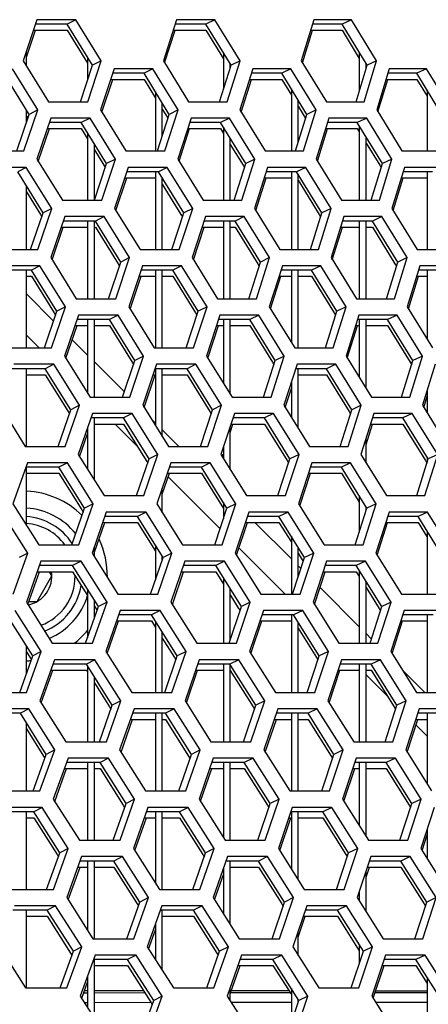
# Model space of a CAD drawing. Header units: millimetres. Extents: x 0 to 420, y 0 to 297.
# Tile 83 of 256: x 143.34 to 145.74, y 88.39 to 94.19. Entities that reach past the tile are written whole.
import ezdxf

# ---------------------------------------------------------------- set-up
doc = ezdxf.new("R2010")
doc.units = ezdxf.units.MM
doc.header["$LTSCALE"] = 23.1
doc.layers.get('0').update_dxf_attribs({"linetype": 'CONTINUOUS'})
doc.layers.add('02___PRT_ALL_AXES', color=7, linetype='CONTINUOUS')

msp = doc.modelspace()

# ---------------------------------------------------------------- linework, layer by layer
at = {"color": 3, "linetype": 'Continuous'}
for p, q in [((143.4374, 94.1882), (143.3559, 93.9467)), ((143.6671, 94.1882), (143.4374, 94.1882)), ((143.8163, 93.9467), (143.6671, 94.1882)), ((144.2596, 94.1882), (144.1815, 93.9467)), ((144.4855, 94.1882), (144.2596, 94.1882)), ((144.6341, 93.9467), (144.4855, 94.1882)), ((145.0676, 94.1882), (144.993, 93.9467)), ((145.2895, 94.1882), (145.0676, 94.1882)), ((145.4375, 93.9467), (145.2895, 94.1882)), ((143.3752, 93.9681), (143.4287, 94.1265)), ((144.1891, 93.9344), (144.2512, 94.1265)), ((145.0004, 93.9347), (145.0597, 94.1265)), ((143.3559, 93.9467), (143.5054, 93.7053)), ((143.736, 93.7053), (143.8163, 93.9467)), ((144.1815, 93.9467), (144.3305, 93.7053)), ((144.5572, 93.7053), (144.6341, 93.9467)), ((144.993, 93.9467), (145.1414, 93.7053)), ((145.3641, 93.7053), (145.4375, 93.9467)), ((143.4428, 93.657), (143.2932, 93.8984)), ((143.8919, 93.8984), (143.8119, 93.657)), ((144.1203, 93.8984), (143.8919, 93.8984)), ((144.2694, 93.657), (144.1203, 93.8984)), ((144.7088, 93.8984), (144.6322, 93.657)), ((144.9332, 93.8984), (144.7088, 93.8984)), ((145.0818, 93.657), (144.9332, 93.8984)), ((145.5113, 93.8984), (145.4381, 93.657)), ((145.7315, 93.8984), (145.5113, 93.8984)), ((145.8794, 93.657), (145.7315, 93.8984)), ((143.8196, 93.6444), (143.8834, 93.8367)), ((144.6398, 93.6448), (144.7007, 93.8367)), ((145.4454, 93.6451), (145.5035, 93.8367)), ((143.3606, 93.4155), (143.4428, 93.657)), ((143.5054, 93.7053), (143.736, 93.7053)), ((143.8119, 93.657), (143.9614, 93.4155)), ((144.1906, 93.4155), (144.2694, 93.657)), ((144.3305, 93.7053), (144.5572, 93.7053)), ((144.6322, 93.657), (144.7812, 93.4155)), ((145.0064, 93.4155), (145.0818, 93.657)), ((145.1414, 93.7053), (145.3641, 93.7053)), ((145.4381, 93.657), (145.5865, 93.4155)), ((143.519, 93.6087), (143.4371, 93.3672)), ((143.7498, 93.6087), (143.519, 93.6087)), ((143.8994, 93.3672), (143.7498, 93.6087)), ((144.3447, 93.6087), (144.2662, 93.3672)), ((144.5716, 93.6087), (144.3447, 93.6087)), ((144.7207, 93.3672), (144.5716, 93.6087)), ((145.1562, 93.6087), (145.0811, 93.3672)), ((145.379, 93.6087), (145.1562, 93.6087)), ((145.5274, 93.3672), (145.379, 93.6087)), ((143.445, 93.3545), (143.5103, 93.5469)), ((144.2738, 93.3548), (144.3363, 93.5469)), ((145.0885, 93.3551), (145.1482, 93.5469)), ((143.1276, 93.4155), (143.3606, 93.4155)), ((143.4371, 93.3672), (143.5871, 93.1257)), ((143.8186, 93.1257), (143.8994, 93.3672)), ((143.9614, 93.4155), (144.1906, 93.4155)), ((144.2662, 93.3672), (144.4157, 93.1257)), ((144.6433, 93.1257), (144.7207, 93.3672)), ((144.7812, 93.4155), (145.0064, 93.4155)), ((145.0811, 93.3672), (145.23, 93.1257)), ((145.4536, 93.1257), (145.5274, 93.3672)), ((145.5865, 93.4155), (145.8075, 93.4155)), ((143.3741, 93.3189), (143.141, 93.3189)), ((143.5242, 93.0774), (143.3741, 93.3189)), ((143.9753, 93.3189), (143.8948, 93.0774)), ((144.2046, 93.3189), (143.9753, 93.3189)), ((144.3542, 93.0774), (144.2046, 93.3189)), ((144.7957, 93.3189), (144.7186, 93.0774)), ((145.021, 93.3189), (144.7957, 93.3189)), ((145.17, 93.0774), (145.021, 93.3189)), ((145.6015, 93.3189), (145.5279, 93.0774)), ((145.8227, 93.3189), (145.6015, 93.3189)), ((143.9026, 93.0649), (143.9667, 93.2572)), ((144.7262, 93.0652), (144.7875, 93.2572)), ((145.5352, 93.0655), (145.5937, 93.2572)), ((143.4415, 92.8359), (143.5242, 93.0774)), ((143.5871, 93.1257), (143.8186, 93.1257)), ((143.8948, 93.0774), (144.0448, 92.8359)), ((144.2749, 92.8359), (144.3542, 93.0774)), ((144.4157, 93.1257), (144.6433, 93.1257)), ((144.7186, 93.0774), (144.8681, 92.8359)), ((145.0942, 92.8359), (145.17, 93.0774)), ((145.23, 93.1257), (145.4536, 93.1257)), ((145.5279, 93.0774), (145.6767, 92.8359)), ((143.6007, 93.0291), (143.5182, 92.7876)), ((143.8324, 93.0291), (143.6007, 93.0291)), ((143.9825, 92.7876), (143.8324, 93.0291)), ((144.4299, 93.0291), (144.3508, 92.7876)), ((144.6577, 93.0291), (144.4299, 93.0291)), ((144.8072, 92.7876), (144.6577, 93.0291)), ((145.2447, 93.0291), (145.1692, 92.7876)), ((145.4685, 93.0291), (145.2447, 93.0291)), ((145.6174, 92.7876), (145.4685, 93.0291)), ((143.5262, 92.7749), (143.5919, 92.9674)), ((144.3585, 92.7752), (144.4214, 92.9674)), ((145.1766, 92.7755), (145.2367, 92.9674)), ((143.2075, 92.8359), (143.4415, 92.8359)), ((143.5182, 92.7876), (143.6687, 92.5461)), ((143.9013, 92.5461), (143.9825, 92.7876)), ((144.0448, 92.8359), (144.2749, 92.8359)), ((144.3508, 92.7876), (144.5008, 92.5461)), ((144.7294, 92.5461), (144.8072, 92.7876)), ((144.8681, 92.8359), (145.0942, 92.8359)), ((145.1692, 92.7876), (145.3185, 92.5461)), ((145.5431, 92.5461), (145.6174, 92.7876)), ((145.6767, 92.8359), (145.8987, 92.8359)), ((143.455, 92.7393), (143.2209, 92.7393)), ((143.6056, 92.4978), (143.455, 92.7393)), ((144.0587, 92.7393), (143.9777, 92.4978)), ((144.289, 92.7393), (144.0587, 92.7393)), ((144.4391, 92.4978), (144.289, 92.7393)), ((144.8826, 92.7393), (144.805, 92.4978)), ((145.1088, 92.7393), (144.8826, 92.7393)), ((145.2583, 92.4978), (145.1088, 92.7393)), ((145.6918, 92.7393), (145.6177, 92.4978)), ((145.9139, 92.7393), (145.6918, 92.7393)), ((143.9856, 92.4853), (144.0501, 92.6776)), ((144.8126, 92.4856), (144.8743, 92.6776)), ((145.625, 92.4859), (145.6839, 92.6776)), ((143.5224, 92.2564), (143.6056, 92.4978)), ((143.6687, 92.5461), (143.9013, 92.5461)), ((143.9777, 92.4978), (144.1282, 92.2564)), ((144.3593, 92.2564), (144.4391, 92.4978)), ((144.5008, 92.5461), (144.7294, 92.5461)), ((144.805, 92.4978), (144.9549, 92.2564)), ((145.182, 92.2564), (145.2583, 92.4978)), ((145.3185, 92.5461), (145.5431, 92.5461)), ((145.6177, 92.4978), (145.767, 92.2564)), ((143.6824, 92.4495), (143.5994, 92.2081)), ((143.9151, 92.4495), (143.6824, 92.4495)), ((144.0656, 92.2081), (143.9151, 92.4495)), ((144.515, 92.4495), (144.4355, 92.2081)), ((144.7438, 92.4495), (144.515, 92.4495)), ((144.8938, 92.2081), (144.7438, 92.4495)), ((145.3333, 92.4495), (145.2572, 92.2081)), ((145.558, 92.4495), (145.3333, 92.4495)), ((145.7074, 92.2081), (145.558, 92.4495)), ((143.6074, 92.1953), (143.6735, 92.3878)), ((144.4432, 92.1956), (144.5065, 92.3878)), ((145.2647, 92.196), (145.3252, 92.3878)), ((143.2875, 92.2564), (143.5224, 92.2564)), ((143.5994, 92.2081), (143.7504, 91.9666)), ((143.9839, 91.9666), (144.0656, 92.2081)), ((144.1282, 92.2564), (144.3593, 92.2564)), ((144.4355, 92.2081), (144.586, 91.9666)), ((144.8155, 91.9666), (144.8938, 92.2081)), ((144.9549, 92.2564), (145.182, 92.2564)), ((145.2572, 92.2081), (145.4071, 91.9666)), ((145.6326, 91.9666), (145.7074, 92.2081)), ((143.5359, 92.1598), (143.3008, 92.1598)), ((143.6869, 91.9183), (143.5359, 92.1598)), ((144.1421, 92.1598), (144.0607, 91.9183)), ((144.3734, 92.1598), (144.1421, 92.1598)), ((144.5239, 91.9183), (144.3734, 92.1598)), ((144.9694, 92.1598), (144.8914, 91.9183)), ((145.1966, 92.1598), (144.9694, 92.1598)), ((145.3466, 91.9183), (145.1966, 92.1598)), ((145.782, 92.1598), (145.7075, 91.9183)), ((144.0685, 91.9057), (144.1334, 92.0981)), ((144.899, 91.906), (144.9352, 92.0179)), ((143.2159, 91.9183), (143.3674, 91.6768)), ((143.6033, 91.6768), (143.6869, 91.9183)), ((143.7504, 91.9666), (143.9839, 91.9666)), ((144.0607, 91.9183), (144.2117, 91.6768)), ((144.4437, 91.6768), (144.5239, 91.9183)), ((144.586, 91.9666), (144.8155, 91.9666)), ((144.8914, 91.9183), (145.0418, 91.6768)), ((145.2698, 91.6768), (145.3466, 91.9183)), ((145.4071, 91.9666), (145.6326, 91.9666)), ((145.7075, 91.9183), (145.8572, 91.6768)), ((145.7149, 91.9063), (145.7352, 91.9722)), ((143.764, 91.87), (143.6806, 91.6285)), ((143.9977, 91.87), (143.764, 91.87)), ((144.1488, 91.6285), (143.9977, 91.87)), ((144.6002, 91.87), (144.5202, 91.6285)), ((144.8299, 91.87), (144.6002, 91.87)), ((144.9804, 91.6285), (144.8299, 91.87)), ((145.4219, 91.87), (145.3453, 91.6285)), ((145.6475, 91.87), (145.4219, 91.87)), ((145.7973, 91.6285), (145.6475, 91.87)), ((144.5752, 91.7587), (144.5916, 91.8083)), ((145.3752, 91.6868), (145.4137, 91.8083)), ((143.6886, 91.6158), (143.7352, 91.7506)), ((143.3674, 91.6768), (143.6033, 91.6768)), ((143.6806, 91.6285), (143.8321, 91.387)), ((144.0666, 91.387), (144.1488, 91.6285)), ((144.2117, 91.6768), (144.4437, 91.6768)), ((144.5202, 91.6285), (144.6711, 91.387)), ((144.5279, 91.6161), (144.5335, 91.6329)), ((144.9016, 91.387), (144.9804, 91.6285)), ((145.0418, 91.6768), (145.2698, 91.6768)), ((145.3453, 91.6285), (145.4957, 91.387)), ((145.7221, 91.387), (145.7973, 91.6285)), ((143.3807, 91.5802), (143.2953, 91.3387)), ((143.6168, 91.5802), (143.3807, 91.5802)), ((143.7683, 91.3387), (143.6168, 91.5802)), ((144.2256, 91.5802), (144.1436, 91.3387)), ((144.4578, 91.5802), (144.2256, 91.5802)), ((144.6088, 91.3387), (144.4578, 91.5802)), ((145.0563, 91.5802), (144.9778, 91.3387)), ((145.2844, 91.5802), (145.0563, 91.5802)), ((145.4349, 91.3387), (145.2844, 91.5802)), ((144.1752, 91.3959), (144.2168, 91.5185)), ((144.9854, 91.3264), (145.0479, 91.5185)), ((143.2953, 91.3387), (143.4473, 91.0973)), ((143.6842, 91.0973), (143.7683, 91.3387)), ((143.8321, 91.387), (144.0666, 91.387)), ((144.1436, 91.3387), (144.2951, 91.0973)), ((144.5281, 91.0973), (144.6088, 91.3387)), ((144.6711, 91.387), (144.9016, 91.387)), ((144.9778, 91.3387), (145.1287, 91.0973)), ((145.3576, 91.0973), (145.4349, 91.3387)), ((145.4957, 91.387), (145.7221, 91.387)), ((143.3826, 91.049), (143.2306, 91.2904)), ((143.8457, 91.2904), (143.7618, 91.049)), ((144.0803, 91.2904), (143.8457, 91.2904)), ((144.2319, 91.049), (144.0803, 91.2904)), ((144.6853, 91.2904), (144.6048, 91.049)), ((144.916, 91.2904), (144.6853, 91.2904)), ((145.067, 91.049), (144.916, 91.2904)), ((145.5104, 91.2904), (145.4334, 91.049)), ((145.737, 91.2904), (145.5104, 91.2904)), ((145.8873, 91.049), (145.737, 91.2904)), ((143.7758, 91.0534), (143.8367, 91.2287)), ((144.6126, 91.0365), (144.6767, 91.2287)), ((145.441, 91.0368), (145.5022, 91.2287)), ((143.2966, 90.8075), (143.3826, 91.049)), ((143.4473, 91.0973), (143.6842, 91.0973)), ((143.7618, 91.049), (143.9137, 90.8075)), ((144.1492, 90.8075), (144.2319, 91.049)), ((144.2951, 91.0973), (144.5281, 91.0973)), ((144.6048, 91.049), (144.7563, 90.8075)), ((144.9877, 90.8075), (145.067, 91.049)), ((145.1287, 91.0973), (145.3576, 91.0973)), ((145.4334, 91.049), (145.5842, 90.8075)), ((143.4606, 91.0007), (143.3747, 90.7592)), ((143.6976, 91.0007), (143.4606, 91.0007)), ((143.8497, 90.7592), (143.6976, 91.0007)), ((144.309, 91.0007), (144.2265, 90.7592)), ((144.5421, 91.0007), (144.309, 91.0007)), ((144.6937, 90.7592), (144.5421, 91.0007)), ((145.1431, 91.0007), (145.0641, 90.7592)), ((145.3722, 91.0007), (145.1431, 91.0007)), ((145.5232, 90.7592), (145.3722, 91.0007)), ((143.3829, 90.7462), (143.4514, 90.9389)), ((144.2345, 90.7465), (144.3002, 90.9389)), ((145.0719, 90.7469), (145.1347, 90.9389)), ((143.3747, 90.7592), (143.5272, 90.5177)), ((143.765, 90.5177), (143.8497, 90.7592)), ((143.9137, 90.8075), (144.1492, 90.8075)), ((144.2265, 90.7592), (144.3785, 90.5177)), ((144.6124, 90.5177), (144.6937, 90.7592)), ((144.7563, 90.8075), (144.9877, 90.8075)), ((145.0641, 90.7592), (145.2155, 90.5177)), ((145.4454, 90.5177), (145.5232, 90.7592)), ((145.5842, 90.8075), (145.8116, 90.8075)), ((143.4622, 90.4694), (143.3097, 90.7109)), ((143.9274, 90.7109), (143.843, 90.4694)), ((144.163, 90.7109), (143.9274, 90.7109)), ((144.315, 90.4694), (144.163, 90.7109)), ((144.7704, 90.7109), (144.6895, 90.4694)), ((145.0021, 90.7109), (144.7704, 90.7109)), ((145.1535, 90.4694), (145.0021, 90.7109)), ((145.599, 90.7109), (145.5215, 90.4694)), ((145.8265, 90.7109), (145.599, 90.7109)), ((143.851, 90.4566), (143.9183, 90.6492)), ((144.6973, 90.4569), (144.7618, 90.6492)), ((145.5291, 90.4572), (145.5907, 90.6492)), ((143.3757, 90.2279), (143.4622, 90.4694)), ((143.5272, 90.5177), (143.765, 90.5177)), ((143.843, 90.4694), (143.9954, 90.2279)), ((144.2318, 90.2279), (144.315, 90.4694)), ((144.3785, 90.5177), (144.6124, 90.5177)), ((144.6895, 90.4694), (144.8414, 90.2279)), ((145.0738, 90.2279), (145.1535, 90.4694)), ((145.2155, 90.5177), (145.4454, 90.5177)), ((145.5215, 90.4694), (145.6728, 90.2279)), ((143.5405, 90.4211), (143.4542, 90.1796)), ((143.7785, 90.4211), (143.5405, 90.4211)), ((143.931, 90.1796), (143.7785, 90.4211)), ((144.3924, 90.4211), (144.3095, 90.1796)), ((144.6265, 90.4211), (144.3924, 90.4211)), ((144.7785, 90.1796), (144.6265, 90.4211)), ((145.23, 90.4211), (145.1505, 90.1796)), ((145.4601, 90.4211), (145.23, 90.4211)), ((145.6114, 90.1796), (145.4601, 90.4211)), ((143.4624, 90.1667), (143.5313, 90.3594)), ((144.3174, 90.167), (144.3835, 90.3594)), ((145.1583, 90.1673), (145.2215, 90.3594)), ((143.1354, 90.2279), (143.3757, 90.2279)), ((143.4542, 90.1796), (143.6071, 89.9381)), ((143.8459, 89.9381), (143.931, 90.1796)), ((143.9954, 90.2279), (144.2318, 90.2279)), ((144.3095, 90.1796), (144.4619, 89.9381)), ((144.6968, 89.9381), (144.7785, 90.1796)), ((144.8414, 90.2279), (145.0738, 90.2279)), ((145.1505, 90.1796), (145.3024, 89.9381)), ((145.5332, 89.9381), (145.6114, 90.1796)), ((145.6728, 90.2279), (145.9011, 90.2279)), ((143.3889, 90.1313), (143.1484, 90.1313)), ((143.5418, 89.8898), (143.3889, 90.1313)), ((144.009, 90.1313), (143.9241, 89.8898)), ((144.2456, 90.1313), (144.009, 90.1313)), ((144.3981, 89.8898), (144.2456, 90.1313)), ((144.8556, 90.1313), (144.7741, 89.8898)), ((145.0882, 90.1313), (144.8556, 90.1313)), ((145.2401, 89.8898), (145.0882, 90.1313)), ((145.6875, 90.1313), (145.6096, 89.8898)), ((145.916, 90.1313), (145.6875, 90.1313)), ((143.9323, 89.877), (143.9999, 90.0696)), ((144.782, 89.8773), (144.8469, 90.0696)), ((145.6173, 89.8777), (145.6792, 90.0696)), ((143.4548, 89.6484), (143.5418, 89.8898)), ((143.6071, 89.9381), (143.8459, 89.9381)), ((143.9241, 89.8898), (144.0771, 89.6484)), ((144.3145, 89.6484), (144.3981, 89.8898)), ((144.4619, 89.9381), (144.6968, 89.9381)), ((144.7741, 89.8898), (144.9265, 89.6484)), ((145.1599, 89.6484), (145.2401, 89.8898)), ((145.3024, 89.9381), (145.5332, 89.9381)), ((145.6096, 89.8898), (145.7613, 89.6484)), ((143.6204, 89.8415), (143.5336, 89.6001)), ((143.8594, 89.8415), (143.6204, 89.8415)), ((144.0124, 89.6001), (143.8594, 89.8415)), ((144.4758, 89.8415), (144.3924, 89.6001)), ((144.7109, 89.8415), (144.4758, 89.8415)), ((144.8634, 89.6001), (144.7109, 89.8415)), ((145.3169, 89.8415), (145.2369, 89.6001)), ((145.5479, 89.8415), (145.3169, 89.8415)), ((145.6997, 89.6001), (145.5479, 89.8415)), ((143.5418, 89.5871), (143.6111, 89.7798)), ((144.4004, 89.5874), (144.4669, 89.7798)), ((145.2447, 89.5877), (145.3083, 89.7798)), ((143.2135, 89.6484), (143.4548, 89.6484)), ((143.5336, 89.6001), (143.687, 89.3586)), ((143.9268, 89.3586), (144.0124, 89.6001)), ((144.0771, 89.6484), (144.3145, 89.6484)), ((144.3924, 89.6001), (144.5453, 89.3586)), ((144.7812, 89.3586), (144.8634, 89.6001)), ((144.9265, 89.6484), (145.1599, 89.6484)), ((145.2369, 89.6001), (145.3892, 89.3586)), ((145.621, 89.3586), (145.6997, 89.6001)), ((143.468, 89.5518), (143.2266, 89.5518)), ((143.6215, 89.3103), (143.468, 89.5518)), ((144.0907, 89.5518), (144.0053, 89.3103)), ((144.3282, 89.5518), (144.0907, 89.5518)), ((144.4812, 89.3103), (144.3282, 89.5518)), ((144.9407, 89.5518), (144.8588, 89.3103)), ((145.1743, 89.5518), (144.9407, 89.5518)), ((145.3267, 89.3103), (145.1743, 89.5518)), ((145.7761, 89.5518), (145.6977, 89.3103)), ((144.0135, 89.2974), (144.0816, 89.4901)), ((144.8667, 89.2978), (144.932, 89.4901)), ((145.7054, 89.2981), (145.7352, 89.3898)), ((143.5339, 89.0688), (143.6215, 89.3103)), ((143.687, 89.3586), (143.9268, 89.3586)), ((144.0053, 89.3103), (144.1587, 89.0688)), ((144.3971, 89.0688), (144.4812, 89.3103)), ((144.5453, 89.3586), (144.7812, 89.3586)), ((144.8588, 89.3103), (145.0117, 89.0688)), ((145.246, 89.0688), (145.3267, 89.3103)), ((145.3892, 89.3586), (145.621, 89.3586)), ((145.6977, 89.3103), (145.8499, 89.0688)), ((143.7003, 89.262), (143.613, 89.0205)), ((143.9403, 89.262), (143.7003, 89.262)), ((144.0938, 89.0205), (143.9403, 89.262)), ((144.5592, 89.262), (144.4753, 89.0205)), ((144.7953, 89.262), (144.5592, 89.262)), ((144.9482, 89.0205), (144.7953, 89.262)), ((145.4037, 89.262), (145.3233, 89.0205)), ((145.6357, 89.262), (145.4037, 89.262)), ((145.788, 89.0205), (145.6357, 89.262)), ((143.6213, 89.0075), (143.691, 89.2003)), ((145.3752, 89.1404), (145.3951, 89.2003)), ((144.4834, 89.0078), (144.5352, 89.157)), ((143.2917, 89.0688), (143.5339, 89.0688)), ((143.613, 89.0205), (143.7669, 88.779)), ((144.0077, 88.779), (144.0938, 89.0205)), ((144.1587, 89.0688), (144.3971, 89.0688)), ((144.4753, 89.0205), (144.6287, 88.779)), ((144.8656, 88.779), (144.9482, 89.0205)), ((145.0117, 89.0688), (145.246, 89.0688)), ((145.3233, 89.0205), (145.4761, 88.779)), ((145.7088, 88.779), (145.788, 89.0205)), ((143.5471, 88.9722), (143.3047, 88.9722)), ((143.7011, 88.7307), (143.5471, 88.9722)), ((144.1723, 88.9722), (144.0865, 88.7307)), ((144.4109, 88.9722), (144.1723, 88.9722)), ((144.5644, 88.7307), (144.4109, 88.9722)), ((145.0259, 88.9722), (144.9435, 88.7307)), ((145.2604, 88.9722), (145.0259, 88.9722)), ((145.4133, 88.7307), (145.2604, 88.9722)), ((145.3311, 89.0081), (145.3341, 89.0169)), ((144.9752, 88.7878), (145.0171, 88.9105)), ((144.0947, 88.7179), (144.1352, 88.8318)), ((143.2155, 88.7307), (143.3698, 88.4893)), ((143.613, 88.4893), (143.7011, 88.7307)), ((143.7669, 88.779), (144.0077, 88.779)), ((144.0865, 88.7307), (144.2404, 88.4893)), ((144.4797, 88.4893), (144.5644, 88.7307)), ((144.6287, 88.779), (144.8656, 88.779)), ((144.9435, 88.7307), (145.0968, 88.4893)), ((145.3321, 88.4893), (145.4133, 88.7307)), ((145.4761, 88.779), (145.7088, 88.779)), ((143.7802, 88.6824), (143.6924, 88.441)), ((144.0212, 88.6824), (143.7802, 88.6824)), ((144.1752, 88.441), (144.0212, 88.6824)), ((144.6426, 88.6824), (144.5582, 88.441)), ((144.8796, 88.6824), (144.6426, 88.6824)), ((145.0331, 88.441), (144.8796, 88.6824)), ((145.4906, 88.6824), (145.4097, 88.441)), ((145.7235, 88.6824), (145.4906, 88.6824)), ((145.8763, 88.441), (145.7235, 88.6824)), ((144.5752, 88.4536), (144.6336, 88.6207)), ((145.4176, 88.4285), (145.4819, 88.6207)), ((143.7007, 88.4279), (143.7352, 88.5227)), ((143.3698, 88.4893), (143.613, 88.4893)), ((143.6924, 88.441), (143.8468, 88.1995)), ((143.7352, 88.4719), (143.7167, 88.4719)), ((144.0657, 88.4717), (143.7752, 88.4718)), ((144.0886, 88.1995), (144.1752, 88.441)), ((144.2404, 88.4893), (144.4797, 88.4893)), ((144.5582, 88.441), (144.7121, 88.1995)), ((144.922, 88.4712), (144.5815, 88.4714)), ((144.9499, 88.1995), (145.0331, 88.441)), ((145.0968, 88.4893), (145.3321, 88.4893)), ((145.4097, 88.441), (145.563, 88.1995)), ((145.7352, 88.4707), (145.4318, 88.4709))]:
    msp.add_line(p, q, dxfattribs=at)
at = {"color": 7, "linetype": 'Continuous'}
for p, q in [((143.6671, 94.1882), (143.6157, 94.1623)), ((144.4855, 94.1882), (144.4319, 94.1623)), ((145.2895, 94.1882), (145.2338, 94.1623)), ((143.4166, 94.1265), (143.6157, 94.1265)), ((143.6157, 94.1623), (143.4287, 94.1623)), ((143.7646, 93.9209), (143.6157, 94.1623)), ((143.6157, 94.1265), (143.7352, 93.9326)), ((144.2397, 94.1265), (144.4319, 94.1265)), ((144.4319, 94.1623), (144.2512, 94.1623)), ((144.5803, 93.9209), (144.4319, 94.1623)), ((144.4319, 94.1265), (144.5352, 93.9583)), ((145.0486, 94.1265), (145.2338, 94.1265)), ((145.2338, 94.1623), (145.0597, 94.1623)), ((145.3815, 93.9209), (145.2338, 94.1623)), ((145.2338, 94.1265), (145.3352, 93.9607)), ((143.3752, 93.9155), (143.3752, 94.0039)), ((143.7352, 93.9684), (143.7352, 93.832)), ((143.8163, 93.9467), (143.7646, 93.9209)), ((144.5352, 93.9941), (144.5352, 93.7786)), ((144.6341, 93.9467), (144.5803, 93.9209)), ((145.3352, 93.9965), (145.3352, 93.7678)), ((145.4375, 93.9467), (145.3815, 93.9209)), ((143.6932, 93.7053), (143.7646, 93.9209)), ((144.1203, 93.8984), (144.0678, 93.8726)), ((144.5119, 93.7053), (144.5803, 93.9209)), ((144.5752, 93.905), (144.5752, 93.929)), ((144.9332, 93.8984), (144.8786, 93.8726)), ((145.3163, 93.7053), (145.3815, 93.9209)), ((145.3752, 93.9), (145.3752, 93.9311)), ((145.7315, 93.8984), (145.6748, 93.8726)), ((143.3922, 93.6311), (143.2429, 93.8726)), ((143.8715, 93.8367), (144.0678, 93.8367)), ((144.0678, 93.8726), (143.8834, 93.8726)), ((144.2166, 93.6311), (144.0678, 93.8726)), ((144.0678, 93.8367), (144.1352, 93.7272)), ((144.6893, 93.8367), (144.8786, 93.8367)), ((144.8786, 93.8726), (144.7007, 93.8726)), ((145.0269, 93.6311), (144.8786, 93.8726)), ((144.8786, 93.8367), (144.9352, 93.7444)), ((145.4926, 93.8367), (145.6748, 93.8367)), ((145.6748, 93.8726), (145.5035, 93.8726)), ((145.8224, 93.6311), (145.6748, 93.8726)), ((145.6748, 93.8367), (145.7352, 93.7378)), ((144.9352, 93.7803), (144.9352, 93.4155)), ((145.7352, 93.7737), (145.7352, 93.4155)), ((144.1352, 93.7631), (144.1352, 93.4155)), ((144.9752, 93.4648), (144.9752, 93.7151)), ((143.3752, 93.5809), (143.3752, 93.6585)), ((143.4428, 93.657), (143.3922, 93.6311)), ((144.1752, 93.5036), (144.1752, 93.6982)), ((144.1752, 93.6623), (144.209, 93.6076)), ((144.2694, 93.657), (144.2166, 93.6311)), ((144.9752, 93.6793), (145.0109, 93.6213)), ((145.0818, 93.657), (145.0269, 93.6311)), ((143.3191, 93.4155), (143.3922, 93.6311)), ((143.3762, 93.6212), (143.3844, 93.6079)), ((143.7498, 93.6087), (143.6984, 93.5828)), ((144.1465, 93.4155), (144.2166, 93.6311)), ((144.5716, 93.6087), (144.518, 93.5828)), ((144.9598, 93.4155), (145.0269, 93.6311)), ((145.0109, 93.6213), (145.0195, 93.6073)), ((145.379, 93.6087), (145.3233, 93.5828)), ((143.4981, 93.5469), (143.6984, 93.5469)), ((143.6984, 93.5828), (143.5103, 93.5828)), ((143.8477, 93.3413), (143.6984, 93.5828)), ((143.6984, 93.5469), (143.7352, 93.4873)), ((144.3247, 93.5469), (144.518, 93.5469)), ((144.518, 93.5828), (144.3363, 93.5828)), ((144.6668, 93.3413), (144.518, 93.5828)), ((144.518, 93.5469), (144.5352, 93.519)), ((144.5352, 93.5548), (144.5352, 93.1257)), ((145.137, 93.5469), (145.3233, 93.5469)), ((145.3233, 93.5828), (145.1482, 93.5828)), ((145.4715, 93.3413), (145.3233, 93.5828)), ((145.3233, 93.5469), (145.3352, 93.5275)), ((145.3352, 93.5633), (145.3352, 93.1257)), ((143.7352, 93.5231), (143.7352, 93.1257)), ((144.5752, 93.1257), (144.5752, 93.4899)), ((145.3752, 93.1257), (145.3752, 93.4981)), ((143.7752, 93.1257), (143.7752, 93.4584)), ((144.5752, 93.4541), (144.6508, 93.3314)), ((145.3752, 93.4623), (145.4555, 93.3315)), ((143.7752, 93.4226), (143.8317, 93.3314)), ((143.8994, 93.3672), (143.8477, 93.3413)), ((144.7207, 93.3672), (144.6668, 93.3413)), ((145.5274, 93.3672), (145.4715, 93.3413)), ((143.3741, 93.3189), (143.3238, 93.293)), ((143.7759, 93.1257), (143.8477, 93.3413)), ((143.8317, 93.3314), (143.84, 93.318)), ((144.2046, 93.3189), (144.1522, 93.293)), ((144.5981, 93.1257), (144.6668, 93.3413)), ((144.6508, 93.3314), (144.6593, 93.3177)), ((145.021, 93.3189), (144.9664, 93.293)), ((145.4058, 93.1257), (145.4715, 93.3413)), ((145.4555, 93.3315), (145.4642, 93.3173)), ((143.4736, 93.0515), (143.3238, 93.293)), ((143.9548, 93.2572), (144.1352, 93.2572)), ((144.1522, 93.293), (143.9667, 93.293)), ((144.1352, 93.293), (144.1352, 92.8359)), ((144.3015, 93.0515), (144.1522, 93.293)), ((144.1752, 92.8359), (144.1752, 93.2556)), ((144.7761, 93.2572), (144.9352, 93.2572)), ((144.9664, 93.293), (144.7875, 93.293)), ((144.9352, 93.293), (144.9352, 92.8359)), ((145.1151, 93.0515), (144.9664, 93.293)), ((144.9752, 92.8359), (144.9752, 93.2787)), ((145.5828, 93.2572), (145.7352, 93.2572)), ((145.766, 93.293), (145.5937, 93.293)), ((145.7352, 93.293), (145.7352, 92.8359)), ((143.3752, 92.8359), (143.3752, 93.21)), ((144.1752, 93.2198), (144.2854, 93.0416)), ((144.9752, 93.2428), (145.0991, 93.0417)), ((143.3752, 93.1742), (143.4575, 93.0416)), ((143.5242, 93.0774), (143.4736, 93.0515)), ((144.3542, 93.0774), (144.3015, 93.0515)), ((145.17, 93.0774), (145.1151, 93.0515)), ((143.4, 92.8359), (143.4736, 93.0515)), ((143.4575, 93.0416), (143.4657, 93.0284)), ((143.8324, 93.0291), (143.781, 93.0032)), ((144.231, 92.8359), (144.3015, 93.0515)), ((144.2854, 93.0416), (144.2938, 93.0281)), ((144.6577, 93.0291), (144.6041, 93.0032)), ((145.0477, 92.8359), (145.1151, 93.0515)), ((145.0991, 93.0417), (145.1077, 93.0277)), ((145.4685, 93.0291), (145.4128, 93.0032)), ((143.5797, 92.9674), (143.7352, 92.9674)), ((143.781, 93.0032), (143.5919, 93.0032)), ((143.7352, 93.0032), (143.7352, 92.5461)), ((143.7752, 92.5461), (143.7752, 93.0032)), ((143.7752, 92.9674), (143.781, 92.9674)), ((143.9308, 92.7617), (143.781, 93.0032)), ((143.781, 92.9674), (143.9148, 92.7518)), ((144.4097, 92.9674), (144.5352, 92.9674)), ((144.6041, 93.0032), (144.4214, 93.0032)), ((144.5352, 93.0032), (144.5352, 92.5461)), ((144.5752, 92.5461), (144.5752, 93.0032)), ((144.5752, 92.9674), (144.6041, 92.9674)), ((144.7534, 92.7617), (144.6041, 93.0032)), ((144.6041, 92.9674), (144.7374, 92.7518)), ((145.2255, 92.9674), (145.3352, 92.9674)), ((145.4128, 93.0032), (145.2367, 93.0032)), ((145.3352, 93.0032), (145.3352, 92.5461)), ((145.3752, 92.5461), (145.3752, 93.0032)), ((145.3752, 92.9674), (145.4128, 92.9674)), ((145.5614, 92.7617), (145.4128, 93.0032)), ((145.4128, 92.9674), (145.5455, 92.7519)), ((143.9825, 92.7876), (143.9308, 92.7617)), ((144.8072, 92.7876), (144.7534, 92.7617)), ((145.6174, 92.7876), (145.5614, 92.7617)), ((143.455, 92.7393), (143.4047, 92.7134)), ((143.8586, 92.5461), (143.9308, 92.7617)), ((143.9148, 92.7518), (143.923, 92.7384)), ((144.289, 92.7393), (144.2365, 92.7134)), ((144.6842, 92.5461), (144.7534, 92.7617)), ((144.7374, 92.7518), (144.7458, 92.7381)), ((145.1088, 92.7393), (145.0542, 92.7134)), ((145.4954, 92.5461), (145.5614, 92.7617)), ((145.5454, 92.7519), (145.5541, 92.7378)), ((143.4047, 92.7134), (143.2119, 92.7134)), ((143.3752, 92.2564), (143.3752, 92.7134)), ((143.3752, 92.6776), (143.4047, 92.6776)), ((143.5549, 92.472), (143.4047, 92.7134)), ((143.4047, 92.6776), (143.5389, 92.462)), ((144.0381, 92.6776), (144.1352, 92.6776)), ((144.2365, 92.7134), (144.0501, 92.7134)), ((144.1352, 92.7134), (144.1352, 92.2564)), ((144.1752, 92.2564), (144.1752, 92.7134)), ((144.1752, 92.6776), (144.2365, 92.6776)), ((144.3863, 92.472), (144.2365, 92.7134)), ((144.2365, 92.6776), (144.3703, 92.462)), ((144.8628, 92.6776), (144.9352, 92.6776)), ((145.0542, 92.7134), (144.8743, 92.7134)), ((144.9352, 92.7134), (144.9352, 92.2881)), ((144.9752, 92.2564), (144.9752, 92.7134)), ((144.9752, 92.6776), (145.0542, 92.6776)), ((145.2034, 92.472), (145.0542, 92.7134)), ((145.0542, 92.6776), (145.1874, 92.4621)), ((145.6729, 92.6776), (145.7352, 92.6776)), ((145.8572, 92.7134), (145.6839, 92.7134)), ((145.7352, 92.7134), (145.7352, 92.3077)), ((143.5352, 92.4143), (143.3752, 92.5743)), ((143.6056, 92.4978), (143.5549, 92.472)), ((144.4391, 92.4978), (144.3863, 92.472)), ((145.2583, 92.4978), (145.2034, 92.472)), ((143.481, 92.2564), (143.5549, 92.472)), ((143.5389, 92.462), (143.547, 92.4488)), ((143.9151, 92.4495), (143.8637, 92.4237)), ((144.3154, 92.2564), (144.3863, 92.472)), ((144.3703, 92.462), (144.3786, 92.4485)), ((144.7438, 92.4495), (144.6902, 92.4237)), ((145.1356, 92.2564), (145.2034, 92.472)), ((145.1874, 92.4621), (145.196, 92.4482)), ((145.558, 92.4495), (145.5023, 92.4237)), ((143.6612, 92.3878), (143.7352, 92.3878)), ((143.8637, 92.4237), (143.6735, 92.4237)), ((143.7352, 92.4237), (143.7352, 91.9908)), ((143.7752, 91.9666), (143.7752, 92.4237)), ((143.7752, 92.3878), (143.8637, 92.3878)), ((144.0139, 92.1822), (143.8637, 92.4237)), ((143.8637, 92.3878), (143.9979, 92.1722)), ((144.4948, 92.3878), (144.5352, 92.3878)), ((144.6902, 92.4237), (144.5065, 92.4237)), ((144.5352, 92.4237), (144.5352, 92.048)), ((144.5752, 91.9838), (144.5752, 92.4237)), ((144.5752, 92.3878), (144.6902, 92.3878)), ((144.84, 92.1822), (144.6902, 92.4237)), ((144.6902, 92.3878), (144.8239, 92.1722)), ((145.3139, 92.3878), (145.3352, 92.3878)), ((145.5023, 92.4237), (145.3252, 92.4237)), ((145.3352, 92.4237), (145.3352, 92.0824)), ((145.3752, 92.0179), (145.3752, 92.4237)), ((145.3752, 92.3878), (145.5023, 92.3878)), ((145.6514, 92.1822), (145.5023, 92.4237)), ((145.5023, 92.3878), (145.6354, 92.1723)), ((143.4503, 92.2564), (143.3752, 92.3314)), ((143.7352, 92.2143), (143.645, 92.3046)), ((144.0656, 92.2081), (144.0139, 92.1822)), ((144.8938, 92.2081), (144.84, 92.1822)), ((145.7074, 92.2081), (145.6514, 92.1822)), ((143.5359, 92.1598), (143.4856, 92.1339)), ((143.9518, 91.9977), (143.7752, 92.1743)), ((143.9413, 91.9666), (144.0139, 92.1822)), ((143.9979, 92.1722), (144.0061, 92.1589)), ((144.3734, 92.1598), (144.3209, 92.1339)), ((144.7704, 91.9666), (144.84, 92.1822)), ((144.8239, 92.1722), (144.8324, 92.1586)), ((145.1966, 92.1598), (145.142, 92.1339)), ((145.5849, 91.9666), (145.6514, 92.1822)), ((145.6354, 92.1723), (145.6441, 92.1583)), ((143.4856, 92.1339), (143.2917, 92.1339)), ((143.3752, 91.6768), (143.3752, 92.1339)), ((143.3752, 92.0981), (143.4856, 92.0981)), ((143.6363, 91.8924), (143.4856, 92.1339)), ((143.4856, 92.0981), (143.6202, 91.8824)), ((144.1214, 92.0981), (144.1334, 92.0981)), ((144.3209, 92.1339), (144.1334, 92.1339)), ((144.1352, 92.1339), (144.1352, 91.799)), ((144.1752, 91.735), (144.1752, 92.1339)), ((144.1752, 92.0981), (144.3209, 92.0981)), ((144.4712, 91.8924), (144.3209, 92.1339)), ((144.3209, 92.0981), (144.4551, 91.8824)), ((145.142, 92.1339), (144.9611, 92.1339)), ((144.9752, 91.7836), (144.9752, 92.1339)), ((144.9752, 92.0981), (145.142, 92.0981)), ((145.2917, 91.8924), (145.142, 92.1339)), ((145.142, 92.0981), (145.2757, 91.8825)), ((144.9352, 92.0538), (144.9352, 91.8479)), ((145.7352, 92.008), (145.7352, 91.8735)), ((143.6869, 91.9183), (143.6363, 91.8924)), ((144.5239, 91.9183), (144.4712, 91.8924)), ((145.3466, 91.9183), (145.2917, 91.8924)), ((143.5619, 91.6768), (143.6363, 91.8924)), ((143.6202, 91.8824), (143.6284, 91.8693)), ((143.9977, 91.87), (143.9463, 91.8441)), ((144.3998, 91.6768), (144.4712, 91.8924)), ((144.4551, 91.8824), (144.4634, 91.869)), ((144.8299, 91.87), (144.7763, 91.8441)), ((145.2234, 91.6768), (145.2917, 91.8924)), ((145.2756, 91.8825), (145.2842, 91.8687)), ((145.6475, 91.87), (145.5918, 91.8441)), ((143.9463, 91.8441), (143.7551, 91.8441)), ((143.7752, 91.4776), (143.7752, 91.8441)), ((143.7752, 91.8083), (143.9463, 91.8083)), ((144.0259, 91.6807), (143.8983, 91.8083)), ((144.0971, 91.6026), (143.9463, 91.8441)), ((143.9463, 91.8083), (144.081, 91.5926)), ((144.1352, 91.8143), (144.1097, 91.8398)), ((144.5798, 91.8083), (144.7763, 91.8083)), ((144.7763, 91.8441), (144.5916, 91.8441)), ((144.9265, 91.6026), (144.7763, 91.8441)), ((144.7763, 91.8083), (144.9105, 91.5926)), ((145.4024, 91.8083), (145.5918, 91.8083)), ((145.5918, 91.8441), (145.4137, 91.8441)), ((145.7414, 91.6026), (145.5918, 91.8441)), ((145.5918, 91.8083), (145.7253, 91.5927)), ((143.7352, 91.7865), (143.7352, 91.5414)), ((144.2727, 91.6768), (144.1752, 91.7743)), ((144.5752, 91.5404), (144.5752, 91.7946)), ((145.3752, 91.5805), (145.3752, 91.7226)), ((144.1488, 91.6285), (144.0971, 91.6026)), ((144.5352, 91.6739), (144.5352, 91.6044)), ((144.9804, 91.6285), (144.9265, 91.6026)), ((145.7973, 91.6285), (145.7414, 91.6026)), ((143.6168, 91.5802), (143.5664, 91.5543)), ((144.024, 91.387), (144.0971, 91.6026)), ((144.081, 91.5926), (144.0892, 91.5794)), ((144.4578, 91.5802), (144.4053, 91.5543)), ((144.8565, 91.387), (144.9265, 91.6026)), ((144.9105, 91.5926), (144.9189, 91.5791)), ((145.2844, 91.5802), (145.2298, 91.5543)), ((145.6745, 91.387), (145.7414, 91.6026)), ((145.7253, 91.5927), (145.734, 91.5787)), ((145.7352, 91.6125), (145.7352, 91.5828)), ((143.5664, 91.5543), (143.3716, 91.5543)), ((143.3752, 91.2117), (143.3752, 91.5543)), ((143.3752, 91.5185), (143.5664, 91.5185)), ((143.7177, 91.3129), (143.5664, 91.5543)), ((143.5664, 91.5185), (143.7016, 91.3028)), ((144.2047, 91.5185), (144.4053, 91.5185)), ((144.4053, 91.5543), (144.2168, 91.5543)), ((144.556, 91.3129), (144.4053, 91.5543)), ((144.4053, 91.5185), (144.5352, 91.3103)), ((145.0363, 91.5185), (145.2298, 91.5185)), ((145.2298, 91.5543), (145.0479, 91.5543)), ((145.38, 91.3129), (145.2298, 91.5543)), ((145.2298, 91.5185), (145.3352, 91.3489)), ((144.5155, 91.1911), (144.2096, 91.4971)), ((144.1752, 91.2883), (144.1752, 91.4317)), ((143.7683, 91.3387), (143.7177, 91.3129)), ((144.5352, 91.3461), (144.5352, 91.2503)), ((144.6088, 91.3387), (144.556, 91.3129)), ((145.3352, 91.3848), (145.3352, 91.1723)), ((145.4349, 91.3387), (145.38, 91.3129)), ((143.6429, 91.0973), (143.7177, 91.3129)), ((143.7016, 91.3027), (143.7097, 91.2898)), ((144.0803, 91.2904), (144.0289, 91.2646)), ((144.4842, 91.0973), (144.556, 91.3129)), ((144.916, 91.2904), (144.8624, 91.2646)), ((145.3113, 91.0973), (145.38, 91.3129)), ((145.3752, 91.298), (145.3752, 91.3205)), ((145.737, 91.2904), (145.6813, 91.2646)), ((143.8243, 91.2287), (144.0289, 91.2287)), ((144.0289, 91.2646), (143.8367, 91.2646)), ((144.1802, 91.0231), (144.0289, 91.2646)), ((144.0289, 91.2287), (144.1352, 91.059)), ((144.6648, 91.2287), (144.8624, 91.2287)), ((144.8624, 91.2646), (144.6767, 91.2646)), ((144.9352, 91.0143), (144.7208, 91.2287)), ((145.0131, 91.0231), (144.8624, 91.2646)), ((144.8624, 91.2287), (144.9352, 91.112)), ((145.4908, 91.2287), (145.6813, 91.2287)), ((145.6813, 91.2646), (145.5022, 91.2646)), ((145.8313, 91.0231), (145.6813, 91.2646)), ((145.6813, 91.2287), (145.7352, 91.1419)), ((145.7352, 91.1777), (145.7352, 90.8075)), ((144.9352, 91.1478), (144.9352, 90.8075)), ((143.3826, 91.049), (143.3331, 91.0231)), ((143.7752, 91.0276), (143.7752, 91.0876)), ((144.1352, 91.0948), (144.1352, 90.8911)), ((144.2319, 91.049), (144.1802, 91.0231)), ((144.8991, 90.8075), (144.627, 91.0796)), ((144.9752, 90.907), (144.9752, 91.0838)), ((145.067, 91.049), (145.0131, 91.0231)), ((143.6976, 91.0007), (143.6473, 90.9748)), ((144.1066, 90.8075), (144.1802, 91.0231)), ((144.1752, 91.0085), (144.1752, 91.031)), ((144.5421, 91.0007), (144.4897, 90.9748)), ((144.9427, 90.8075), (145.0131, 91.0231)), ((144.9752, 91.0479), (145.0054, 90.9995)), ((145.3722, 91.0007), (145.3176, 90.9748)), ((143.4387, 90.9389), (143.6473, 90.9389)), ((143.6473, 90.9748), (143.4514, 90.9748)), ((143.5252, 90.9138), (143.5107, 90.9389)), ((143.7991, 90.7333), (143.6473, 90.9748)), ((143.6473, 90.9389), (143.7352, 90.799)), ((144.288, 90.9389), (144.4897, 90.9389)), ((144.4897, 90.9748), (144.3002, 90.9748)), ((144.6409, 90.7333), (144.4897, 90.9748)), ((144.4897, 90.9389), (144.5352, 90.8661)), ((144.9918, 90.9577), (144.9752, 90.9743)), ((145.123, 90.9389), (145.3176, 90.9389)), ((145.3176, 90.9748), (145.1347, 90.9748)), ((145.4682, 90.7333), (145.3176, 90.9748)), ((145.3176, 90.9389), (145.3352, 90.9107)), ((145.3352, 90.9465), (145.3352, 90.5177)), ((143.4386, 90.7638), (143.5252, 90.9138)), ((144.5352, 90.902), (144.5352, 90.5177)), ((145.3752, 90.5177), (145.3752, 90.8824)), ((143.7352, 90.8348), (143.7352, 90.5504)), ((144.5752, 90.5372), (144.5752, 90.8381)), ((145.3352, 90.6143), (145.1042, 90.8454)), ((145.3752, 90.8466), (145.4522, 90.7233)), ((143.3892, 90.7638), (143.4386, 90.7638)), ((143.7752, 90.6649), (143.7752, 90.7712)), ((143.8497, 90.7592), (143.7991, 90.7333)), ((144.5752, 90.8022), (144.6248, 90.7232)), ((144.6937, 90.7592), (144.6409, 90.7333)), ((145.5232, 90.7592), (145.4682, 90.7333)), ((143.7238, 90.5177), (143.7991, 90.7333)), ((143.7752, 90.7354), (143.791, 90.7102)), ((144.163, 90.7109), (144.1116, 90.685)), ((144.5687, 90.5177), (144.6409, 90.7333)), ((144.6248, 90.7232), (144.6331, 90.7099)), ((145.0021, 90.7109), (144.9485, 90.685)), ((145.3991, 90.5177), (145.4682, 90.7333)), ((145.4522, 90.7233), (145.4607, 90.7096)), ((143.4127, 90.4435), (143.2605, 90.685)), ((143.9058, 90.6492), (144.1116, 90.6492)), ((144.1116, 90.685), (143.9183, 90.685)), ((144.2633, 90.4435), (144.1116, 90.685)), ((144.1116, 90.6492), (144.1352, 90.6115)), ((144.1352, 90.6473), (144.1352, 90.2279)), ((144.7498, 90.6492), (144.9352, 90.6492)), ((144.9485, 90.685), (144.7618, 90.685)), ((144.9352, 90.685), (144.9352, 90.2279)), ((145.0997, 90.4435), (144.9485, 90.685)), ((145.5792, 90.6492), (145.7352, 90.6492)), ((145.7708, 90.685), (145.5907, 90.685)), ((145.7352, 90.685), (145.7352, 90.2279)), ((144.9752, 90.2279), (144.9752, 90.6423)), ((144.9752, 90.6065), (145.0836, 90.4334)), ((144.1752, 90.2279), (144.1752, 90.5836)), ((144.1752, 90.5478), (144.2472, 90.4334)), ((145.4071, 90.5424), (145.3752, 90.5743)), ((143.3752, 90.3384), (143.3752, 90.503)), ((143.4622, 90.4694), (143.4127, 90.4435)), ((144.315, 90.4694), (144.2633, 90.4435)), ((145.1535, 90.4694), (145.0997, 90.4435)), ((143.3357, 90.2279), (143.4127, 90.4435)), ((143.3752, 90.4671), (143.4046, 90.4206)), ((143.7785, 90.4211), (143.7282, 90.3952)), ((144.1893, 90.2279), (144.2633, 90.4435)), ((144.2472, 90.4334), (144.2554, 90.4203)), ((144.6265, 90.4211), (144.574, 90.3952)), ((145.0288, 90.2279), (145.0997, 90.4435)), ((145.0836, 90.4334), (145.092, 90.42)), ((145.4601, 90.4211), (145.4054, 90.3952)), ((143.5185, 90.3594), (143.7282, 90.3594)), ((143.7282, 90.3952), (143.5313, 90.3952)), ((143.8804, 90.1537), (143.7282, 90.3952)), ((143.7282, 90.3594), (143.7352, 90.3482)), ((143.7352, 90.3841), (143.7352, 89.9381)), ((144.3713, 90.3594), (144.5352, 90.3594)), ((144.574, 90.3952), (144.3835, 90.3952)), ((144.5352, 90.3952), (144.5352, 89.9381)), ((144.7257, 90.1537), (144.574, 90.3952)), ((144.5752, 89.9381), (144.5752, 90.3952)), ((144.5752, 90.3575), (144.7096, 90.1436)), ((145.2097, 90.3594), (145.3352, 90.3594)), ((145.4054, 90.3952), (145.2215, 90.3952)), ((145.3352, 90.3952), (145.3352, 89.9381)), ((145.3752, 89.9381), (145.3752, 90.3952)), ((145.3752, 90.3594), (145.4054, 90.3594)), ((145.5565, 90.1537), (145.4054, 90.3952)), ((145.4054, 90.3594), (145.5404, 90.1437)), ((145.7216, 90.2279), (145.5908, 90.3587)), ((143.7752, 89.9381), (143.7752, 90.3206)), ((145.5027, 90.2039), (145.3752, 90.3314)), ((143.7752, 90.2848), (143.8643, 90.1436)), ((143.931, 90.1796), (143.8804, 90.1537)), ((144.7785, 90.1796), (144.7257, 90.1537)), ((145.6114, 90.1796), (145.5565, 90.1537)), ((143.3889, 90.1313), (143.3396, 90.1054)), ((143.8047, 89.9381), (143.8804, 90.1537)), ((143.8643, 90.1435), (143.8724, 90.1307)), ((144.2456, 90.1313), (144.1942, 90.1054)), ((144.6531, 89.9381), (144.7257, 90.1537)), ((144.7096, 90.1436), (144.7179, 90.1304)), ((145.0882, 90.1313), (145.0346, 90.1054)), ((145.487, 89.9381), (145.5565, 90.1537)), ((145.5404, 90.1437), (145.5489, 90.1301)), ((143.3396, 90.1054), (143.139, 90.1054)), ((143.4923, 89.864), (143.3396, 90.1054)), ((143.9874, 90.0696), (144.1352, 90.0696)), ((144.1942, 90.1054), (143.9999, 90.1054)), ((144.1352, 90.1054), (144.1352, 89.6484)), ((144.1752, 89.6484), (144.1752, 90.1054)), ((144.1752, 90.0696), (144.1942, 90.0696)), ((144.3464, 89.864), (144.1942, 90.1054)), ((144.1942, 90.0696), (144.3303, 89.8538)), ((144.8348, 90.0696), (144.9352, 90.0696)), ((145.0346, 90.1054), (144.8469, 90.1054)), ((144.9352, 90.1054), (144.9352, 89.6484)), ((144.9752, 89.6484), (144.9752, 90.1054)), ((144.9752, 90.0696), (145.0346, 90.0696)), ((145.1863, 89.864), (145.0346, 90.1054)), ((145.0346, 90.0696), (145.1701, 89.8538)), ((145.6677, 90.0696), (145.7352, 90.0696)), ((145.8603, 90.1054), (145.6792, 90.1054)), ((145.7352, 90.1054), (145.7352, 89.6899)), ((143.3752, 89.6484), (143.3752, 90.0491)), ((143.3752, 90.0133), (143.4761, 89.8537)), ((145.7352, 89.9714), (145.6689, 90.0377)), ((143.5418, 89.8898), (143.4923, 89.864)), ((144.3981, 89.8898), (144.3464, 89.864)), ((145.2401, 89.8898), (145.1863, 89.864)), ((143.4149, 89.6484), (143.4923, 89.864)), ((143.4761, 89.8537), (143.4841, 89.8411)), ((143.8594, 89.8415), (143.8091, 89.8157)), ((144.272, 89.6484), (144.3464, 89.864)), ((144.3303, 89.8538), (144.3384, 89.8408)), ((144.7109, 89.8415), (144.6584, 89.8157)), ((145.115, 89.6484), (145.1863, 89.864)), ((145.1701, 89.8538), (145.1785, 89.8405)), ((145.5479, 89.8415), (145.4932, 89.8157)), ((143.5983, 89.7798), (143.7352, 89.7798)), ((143.8091, 89.8157), (143.6111, 89.8157)), ((143.7352, 89.8157), (143.7352, 89.3586)), ((143.7752, 89.3586), (143.7752, 89.8157)), ((143.7752, 89.7798), (143.8091, 89.7798)), ((143.9618, 89.5742), (143.8091, 89.8157)), ((143.8091, 89.7798), (143.9456, 89.5639)), ((144.4545, 89.7798), (144.5352, 89.7798)), ((144.6584, 89.8157), (144.4669, 89.8157)), ((144.5352, 89.8157), (144.5352, 89.3745)), ((144.5752, 89.3586), (144.5752, 89.8157)), ((144.5752, 89.7798), (144.6584, 89.7798)), ((144.8106, 89.5742), (144.6584, 89.8157)), ((144.6584, 89.7798), (144.7944, 89.564)), ((145.2965, 89.7798), (145.3352, 89.7798)), ((145.4932, 89.8157), (145.3083, 89.8157)), ((145.3352, 89.8157), (145.3352, 89.4442)), ((145.3752, 89.3808), (145.3752, 89.8157)), ((145.3752, 89.7798), (145.4932, 89.7798)), ((145.6448, 89.5742), (145.4932, 89.8157)), ((145.4932, 89.7798), (145.6287, 89.5641)), ((144.0124, 89.6001), (143.9618, 89.5742)), ((144.8634, 89.6001), (144.8106, 89.5742)), ((145.6997, 89.6001), (145.6448, 89.5742)), ((143.468, 89.5518), (143.4188, 89.5259)), ((143.8857, 89.3586), (143.9618, 89.5742)), ((143.9456, 89.5639), (143.9537, 89.5512)), ((144.3282, 89.5518), (144.2768, 89.5259)), ((144.7375, 89.3586), (144.8106, 89.5742)), ((144.7944, 89.564), (144.8027, 89.5509)), ((145.1743, 89.5518), (145.1207, 89.5259)), ((145.5748, 89.3586), (145.6448, 89.5742)), ((145.6287, 89.5641), (145.6371, 89.5505)), ((143.4188, 89.5259), (143.2171, 89.5259)), ((143.3752, 89.0688), (143.3752, 89.5259)), ((143.3752, 89.4901), (143.4188, 89.4901)), ((143.5719, 89.2844), (143.4188, 89.5259)), ((143.4188, 89.4901), (143.5557, 89.2741)), ((144.0689, 89.4901), (144.1352, 89.4901)), ((144.2768, 89.5259), (144.0816, 89.5259)), ((144.1352, 89.5259), (144.1352, 89.1058)), ((144.1752, 89.0688), (144.1752, 89.5259)), ((144.1752, 89.4901), (144.2768, 89.4901)), ((144.4295, 89.2844), (144.2768, 89.5259)), ((144.2768, 89.4901), (144.4134, 89.2742)), ((144.9199, 89.4901), (144.932, 89.4901)), ((145.1207, 89.5259), (144.932, 89.5259)), ((144.9352, 89.5259), (144.9352, 89.1895)), ((144.9752, 89.1263), (144.9752, 89.5259)), ((144.9752, 89.4901), (145.1207, 89.4901)), ((145.2728, 89.2844), (145.1207, 89.5259)), ((145.1207, 89.4901), (145.2567, 89.2742)), ((145.7352, 89.4257), (145.7352, 89.2507)), ((143.6215, 89.3103), (143.5719, 89.2844)), ((144.4812, 89.3103), (144.4295, 89.2844)), ((145.3267, 89.3103), (145.2728, 89.2844)), ((143.4941, 89.0688), (143.5719, 89.2844)), ((143.5557, 89.2741), (143.5637, 89.2615)), ((143.9403, 89.262), (143.89, 89.2361)), ((144.3547, 89.0688), (144.4295, 89.2844)), ((144.4134, 89.2742), (144.4215, 89.2612)), ((144.7953, 89.262), (144.7428, 89.2361)), ((145.2011, 89.0688), (145.2728, 89.2844)), ((145.2567, 89.2742), (145.2651, 89.2609)), ((145.6357, 89.262), (145.581, 89.2361)), ((143.678, 89.2003), (143.7352, 89.2003)), ((143.89, 89.2361), (143.691, 89.2361)), ((143.7352, 89.2361), (143.7352, 88.8287)), ((143.7752, 88.779), (143.7752, 89.2361)), ((143.7752, 89.2003), (143.89, 89.2003)), ((144.0432, 88.9946), (143.89, 89.2361)), ((143.89, 89.2003), (144.027, 88.9843)), ((144.7428, 89.2361), (144.5502, 89.2361)), ((144.5752, 88.8632), (144.5752, 89.2361)), ((144.5752, 89.2003), (144.7428, 89.2003)), ((144.8954, 88.9946), (144.7428, 89.2361)), ((144.7428, 89.2003), (144.8793, 88.9844)), ((145.3832, 89.2003), (145.581, 89.2003)), ((145.581, 89.2361), (145.3951, 89.2361)), ((145.7331, 88.9946), (145.581, 89.2361)), ((145.581, 89.2003), (145.7169, 88.9845)), ((144.5352, 89.1928), (144.5352, 88.9262)), ((145.3752, 88.9384), (145.3752, 89.1763)), ((144.0938, 89.0205), (144.0432, 88.9946)), ((144.9482, 89.0205), (144.8954, 88.9946)), ((145.3352, 89.0562), (145.3352, 89.0016)), ((145.788, 89.0205), (145.7331, 88.9946)), ((143.5471, 88.9722), (143.4979, 88.9463)), ((143.9666, 88.779), (144.0432, 88.9946)), ((144.027, 88.9843), (144.035, 88.9716)), ((144.4109, 88.9722), (144.3595, 88.9463)), ((144.8219, 88.779), (144.8954, 88.9946)), ((144.8793, 88.9844), (144.8875, 88.9713)), ((145.2604, 88.9722), (145.2068, 88.9463)), ((145.6627, 88.779), (145.7331, 88.9946)), ((145.7169, 88.9845), (145.7254, 88.971)), ((143.4979, 88.9463), (143.2952, 88.9463)), ((143.3752, 88.4893), (143.3752, 88.9463)), ((143.3752, 88.9105), (143.4979, 88.9105)), ((143.6515, 88.7049), (143.4979, 88.9463)), ((143.4979, 88.9105), (143.6353, 88.6945)), ((144.3595, 88.9463), (144.1632, 88.9463)), ((144.1752, 88.5915), (144.1752, 88.9463)), ((144.1752, 88.9105), (144.3595, 88.9105)), ((144.5127, 88.7049), (144.3595, 88.9463)), ((144.3595, 88.9105), (144.4965, 88.6946)), ((145.0049, 88.9105), (145.2068, 88.9105)), ((145.2068, 88.9463), (145.0171, 88.9463)), ((145.3594, 88.7049), (145.2068, 88.9463)), ((145.2068, 88.9105), (145.3352, 88.7073)), ((144.1352, 88.8676), (144.1352, 88.6542)), ((144.9752, 88.6807), (144.9752, 88.8236)), ((143.7011, 88.7307), (143.6515, 88.7049)), ((144.5644, 88.7307), (144.5127, 88.7049)), ((145.3352, 88.7431), (145.3352, 88.6324)), ((145.4133, 88.7307), (145.3594, 88.7049)), ((143.5732, 88.4893), (143.6515, 88.7049)), ((143.6353, 88.6945), (143.6433, 88.682)), ((144.0212, 88.6824), (143.9709, 88.6566)), ((144.4374, 88.4893), (144.5127, 88.7049)), ((144.4965, 88.6946), (144.5046, 88.6817)), ((144.8796, 88.6824), (144.8272, 88.6566)), ((145.2873, 88.4893), (145.3594, 88.7049)), ((145.7235, 88.6824), (145.6689, 88.6566)), ((143.9709, 88.6566), (143.7708, 88.6566)), ((143.7752, 88.3114), (143.7752, 88.6566)), ((143.7752, 88.6207), (143.9709, 88.6207)), ((144.1246, 88.4151), (143.9709, 88.6566)), ((143.9709, 88.6207), (144.1083, 88.4047)), ((144.6211, 88.6207), (144.8272, 88.6207)), ((144.8272, 88.6566), (144.6336, 88.6566)), ((144.9803, 88.4151), (144.8272, 88.6566)), ((144.8272, 88.6207), (144.9352, 88.4503)), ((145.47, 88.6207), (145.6689, 88.6207)), ((145.6689, 88.6566), (145.4819, 88.6566)), ((145.8214, 88.4151), (145.6689, 88.6566)), ((145.6689, 88.6207), (145.7352, 88.5156)), ((143.7352, 88.5585), (143.7352, 88.3739)), ((145.7352, 88.5514), (145.7352, 88.1995)), ((143.7127, 88.4609), (143.7352, 88.4609)), ((143.7752, 88.461), (144.0724, 88.4612)), ((144.1752, 88.441), (144.1246, 88.4151)), ((144.5752, 88.4143), (144.5752, 88.4895)), ((144.5781, 88.4617), (144.9278, 88.462)), ((144.9352, 88.4861), (144.9352, 88.2835)), ((145.0331, 88.441), (144.9803, 88.4151)), ((145.4289, 88.4624), (145.7352, 88.4626)), ((143.716, 88.404), (143.7352, 88.4041)), ((143.7752, 88.4041), (144.1085, 88.4044)), ((144.0475, 88.1995), (144.1246, 88.4151)), ((144.1083, 88.4047), (144.1164, 88.3921)), ((144.5813, 88.4048), (144.9352, 88.4051)), ((144.9064, 88.1995), (144.9803, 88.4151)), ((144.9752, 88.4003), (144.9752, 88.423)), ((145.4322, 88.4055), (145.7352, 88.4058))]:
    msp.add_line(p, q, dxfattribs=at)
for radius, start, end in [(0.4, 38.37168, 86.66915), (0.35, 33.02813, 86.18958), (0.31, 36.31474, 85.69881), (0.1732, 280.81416, 8.35624), (0.31, 290.4709, 360), (0.35, 291.83198, 350.98498), (0.4, 293.14334, 343.37322)]:
    msp.add_arc((143.352, 90.9138), radius, start, end, dxfattribs=at)
at = {"layer": '02___PRT_ALL_AXES', "color": 7, "linetype": 'Continuous'}
for start, end in [(45.42634, 87.33525), (359.10209, 25.65687), (307.60392, 320.07624), (272.66475, 275.87965)]:
    msp.add_arc((143.352, 90.9138), 0.5, start, end, dxfattribs=at)

doc.saveas('drawing.dxf')
